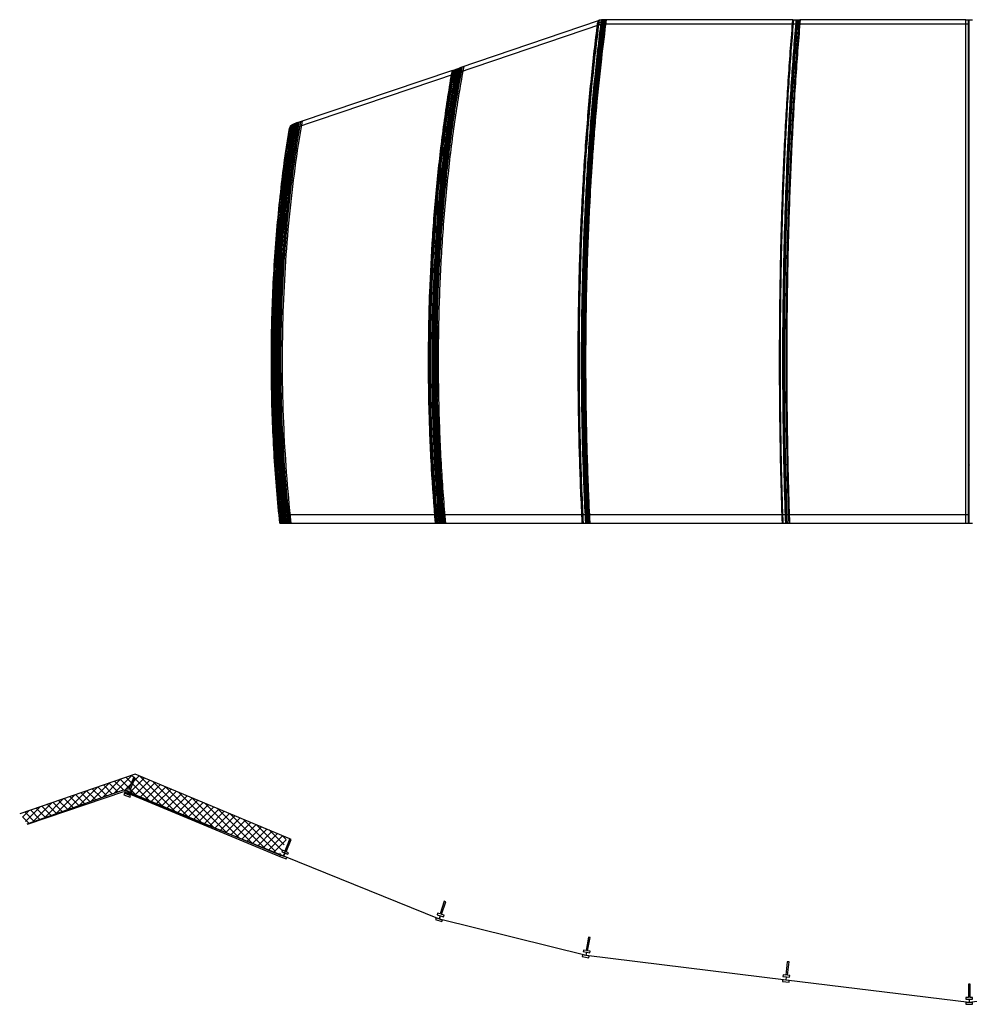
# Model space of a CAD drawing. Header units: metres. Extents: x 63115 to 703450, y -261936 to -53969.
# Tile 8 of 209: x 77892 to 83548, y -215634 to -209768. Entities that reach past the tile are written whole.
import ezdxf

# ---------------------------------------------------------------- set-up
doc = ezdxf.new("R2010")
doc.units = ezdxf.units.M
for name, color, linetype in [('_02-section-thick', 3, 'Continuous'), ('_02Binnenwanden', 2, 'Continuous'), ('_03-PROJECTION', 1, 'Continuous'), ('Make2D hidden lines', 253, 'Continuous'), ('Make2D visible lines', 1, 'Continuous')]:
    doc.layers.add(name, color=color, linetype=linetype)
pattern_1 = [(45, (-511.05, 401.453), (-22.45064, 22.45064), []), (135, (-511.05, 401.453), (-22.45064, -22.45064), [])]

# ---------------------------------------------------------------- blocks, each defined once
blk = doc.blocks.new('arrow')
at = {"layer": '_03-PROJECTION'}
h = blk.add_hatch(color=256, dxfattribs=at)
h.dxf.hatch_style = 1
h.paths.add_polyline_path([(-580.4, 39), (-580.4, -39), (-732, 0)])
for points in [[(0, 0), (-732, 0), (-580.4, 39), (-580.4, 0)], [(0, 0), (-732, 0), (-580.4, -39), (-580.4, 0)]]:
    blk.add_lwpolyline(points, dxfattribs=at)
blk.add_lwpolyline([(-580.4, 39), (-580.4, -39), (-732, 0)], close=True, dxfattribs=at)
blk = doc.blocks.new('pui_nieuw')
at = {"layer": '_03-PROJECTION'}
h = blk.add_hatch(dxfattribs=at)
h.set_pattern_fill('ANSI37', color=256, scale=10)
h.set_pattern_definition(pattern_1)
h.paths.add_polyline_path([(-5652.5, -1598.6), (-5609.8, -1659.8), (-5037.4, -1456.6), (-4134.7, -1833), (-4131, -1824.3), (-4102.6, -1836.4), (-4062.2, -1741.1), (-4967.2, -1363.1)])
h = blk.add_hatch(dxfattribs=at)
h.set_pattern_fill('ANSI37', color=256, scale=10)
h.set_pattern_definition(pattern_1)
h.paths.add_polyline_path([(5652.5, -1598.6), (5609.8, -1659.8), (5037.4, -1456.6), (4134.7, -1833), (4131, -1824.3), (4102.6, -1836.4), (4062.2, -1741.1), (4967.2, -1363.1)])
at = {"layer": '_02-section-thick'}
for points in [[(-5609.8, -1659.8), (-5037.4, -1456.6), (-4102.5, -1846.7)], [(-5608, -1662.4), (-5035, -1466.4), (-4105.6, -1854.1)], [(5609.8, -1659.8), (5037.4, -1456.6), (4102.5, -1846.7)], [(5608, -1662.4), (5035, -1466.4), (4105.6, -1854.1)]]:
    blk.add_lwpolyline(points, dxfattribs=at)
at = {"layer": '_02Binnenwanden'}
for points in [[(-5609.8, -1659.8), (-5037.4, -1456.6), (-4102.6, -1846.6), (-4101.8, -1844.6), (-4084.1, -1851.7), (-4046.7, -1748.4), (-4967.2, -1363.1), (-5655, -1599.5)], [(5609.8, -1659.8), (5037.4, -1456.6), (4102.6, -1846.6), (4101.8, -1844.6), (4084.1, -1851.7), (4046.7, -1748.4), (4967.2, -1363.1), (5655, -1599.5)]]:
    blk.add_lwpolyline(points, dxfattribs=at)
at = {"layer": 'Make2D visible lines'}
for points in [[(-4976.2, -1381.1), (-5006.1, -1455.1)], [(-4996.9, -1458.9), (-4966.9, -1384.8)], [(-4966.9, -1384.8), (-4976.2, -1381.1)], [(4976.8, -1381.1), (4967.6, -1384.8)], [(4967.6, -1384.8), (4997.5, -1458.9)], [(5006.8, -1455.1), (4976.8, -1381.1)], [(-5020, -1449.5), (-5023.8, -1458.7)], [(-5023.8, -1458.7), (-5006.2, -1465.9)], [(-5006.1, -1455.1), (-5020, -1449.5)], [(-5006.2, -1465.9), (-5013.6, -1484.4)], [(-4983, -1464.5), (-4996.9, -1458.9)], [(-4986.7, -1473.7), (-4983, -1464.5)], [(4997.5, -1458.9), (4983.6, -1464.5)], [(4983.6, -1464.5), (4987.3, -1473.7)], [(5020.7, -1449.5), (5006.8, -1455.1)], [(5006.8, -1465.9), (5024.4, -1458.7)], [(5014.3, -1484.4), (5006.8, -1465.9)], [(5024.4, -1458.7), (5020.7, -1449.5)], [(-5031.3, -1477.3), (-5035, -1486.5)], [(-5035, -1486.5), (-4997.9, -1501.5)], [(-5013.6, -1484.4), (-5031.3, -1477.3)], [(-5011.8, -1485.1), (-5004.3, -1466.6)], [(-4994.2, -1492.2), (-5011.8, -1485.1)], [(-4082.7, -1852.3), (-5009.9, -1477.7)], [(-5004.3, -1466.6), (-4986.7, -1473.7)], [(-4997.9, -1501.5), (-4994.2, -1492.2)], [(4082.7, -1852.3), (5009.9, -1477.7)], [(5010.5, -1477.7), (4083.3, -1852.3)], [(4987.3, -1473.7), (5004.9, -1466.6)], [(5012.4, -1485.1), (4994.8, -1492.2)], [(4994.8, -1492.2), (4998.5, -1501.5)], [(4998.5, -1501.5), (5035.6, -1486.5)], [(5004.9, -1466.6), (5012.4, -1485.1)], [(5031.9, -1477.3), (5014.3, -1484.4)], [(5035.6, -1486.5), (5031.9, -1477.3)], [(-4046.7, -1748.4), (-4076.7, -1822.6)], [(-4067.4, -1826.3), (-4037.5, -1752.2)], [(-4037.5, -1752.2), (-4046.7, -1748.4)], [(4046.7, -1748.4), (4037.5, -1752.2)], [(4037.5, -1752.2), (4067.4, -1826.3)], [(4076.7, -1822.6), (4046.7, -1748.4)], [(-4090.6, -1817), (-4094.4, -1826.3)], [(-4076.7, -1822.6), (-4090.6, -1817)], [(4090.6, -1817), (4076.7, -1822.6)], [(4094.4, -1826.3), (4090.6, -1817)], [(-4101.8, -1844.8), (-4105.6, -1854.1)], [(-4105.6, -1854.1), (-4068.5, -1869.1)], [(-4084.2, -1851.9), (-4101.8, -1844.8)], [(-4094.4, -1826.3), (-4076.7, -1833.4)], [(-4076.7, -1833.4), (-4084.2, -1851.9)], [(-3155.5, -2226.9), (-4082.7, -1852.3)], [(-4082.4, -1852.7), (-4074.9, -1834.1)], [(-4064.8, -1859.8), (-4082.4, -1852.7)], [(-4074.9, -1834.1), (-4057.3, -1841.2)], [(-4068.5, -1869.1), (-4064.8, -1859.8)], [(-4053.5, -1832), (-4067.4, -1826.3)], [(-4057.3, -1841.2), (-4053.5, -1832)], [(4064.8, -1859.8), (3156.1, -2226.9)], [(4067.4, -1826.3), (4053.5, -1832)], [(4053.5, -1832), (4057.3, -1841.2)], [(4057.3, -1841.2), (4074.9, -1834.1)], [(4082.4, -1852.7), (4064.8, -1859.8)], [(4064.8, -1859.8), (4068.5, -1869.1)], [(4068.5, -1869.1), (4105.6, -1854.1)], [(4074.9, -1834.1), (4082.4, -1852.7)], [(4076.7, -1833.4), (4094.4, -1826.3)], [(4084.2, -1851.9), (4076.7, -1833.4)], [(4083.3, -1852.3), (4082.4, -1852.7)], [(4105.6, -1854.1), (4101.8, -1844.8)], [(-3126.9, -2120.7), (-3151.6, -2196.8)], [(-3142.1, -2199.9), (-3117.4, -2123.8)], [(-3117.4, -2123.8), (-3126.9, -2120.7)], [(3126.9, -2120.7), (3117.4, -2123.8)], [(3117.4, -2123.8), (3142.1, -2199.9)], [(3151.6, -2196.8), (3126.9, -2120.7)], [(-3175.1, -2220.7), (-3178.2, -2230.2)], [(-3157.1, -2226.6), (-3175.1, -2220.7)], [(-3165.9, -2192.2), (-3169, -2201.7)], [(-3169, -2201.7), (-3150.9, -2207.6)], [(-3151.6, -2196.8), (-3165.9, -2192.2)], [(-3150.9, -2207.6), (-3157.1, -2226.6)], [(-2282.2, -2444.6), (-3155.5, -2226.9)], [(-3155.2, -2227.2), (-3149, -2208.2)], [(-3137.1, -2233.1), (-3155.2, -2227.2)], [(-3149, -2208.2), (-3130.9, -2214.1)], [(-3127.8, -2204.5), (-3142.1, -2199.9)], [(-3130.9, -2214.1), (-3127.8, -2204.5)], [(3156.1, -2226.9), (2282.9, -2444.6)], [(3142.1, -2199.9), (3127.8, -2204.5)], [(3127.8, -2204.5), (3130.9, -2214.1)], [(3130.9, -2214.1), (3149, -2208.2)], [(3155.2, -2227.2), (3137.1, -2233.1)], [(3149, -2208.2), (3155.2, -2227.2)], [(3150.9, -2207.6), (3169, -2201.7)], [(3157.1, -2226.6), (3150.9, -2207.6)], [(3165.9, -2192.2), (3151.6, -2196.8)], [(3175.1, -2220.7), (3157.1, -2226.6)], [(3169, -2201.7), (3165.9, -2192.2)], [(3178.2, -2230.2), (3175.1, -2220.7)], [(-3178.2, -2230.2), (-3140.2, -2242.6)], [(-3140.2, -2242.6), (-3137.1, -2233.1)], [(3137.1, -2233.1), (3140.2, -2242.6)], [(3140.2, -2242.6), (3178.2, -2230.2)], [(-2267.7, -2335.6), (-2282.3, -2414.2)], [(-2272.5, -2416), (-2257.9, -2337.4)], [(-2257.9, -2337.4), (-2267.7, -2335.6)], [(2267.7, -2335.6), (2257.9, -2337.4)], [(2257.9, -2337.4), (2272.5, -2416)], [(2282.3, -2414.2), (2267.7, -2335.6)], [(-2302.5, -2441), (-2304.3, -2450.8)], [(-2304.3, -2450.8), (-2265, -2458.1)], [(-2283.8, -2444.4), (-2302.5, -2441)], [(-2297.1, -2411.5), (-2298.9, -2421.3)], [(-2298.9, -2421.3), (-2280.2, -2424.8)], [(-2282.3, -2414.2), (-2297.1, -2411.5)], [(-2280.2, -2424.8), (-2283.8, -2444.4)], [(-1091.2, -2590.9), (-2282.2, -2444.6)], [(-2281.9, -2444.8), (-2278.2, -2425.1)], [(-2263.2, -2448.3), (-2281.9, -2444.8)], [(-2278.2, -2425.1), (-2259.5, -2428.6)], [(-2257.7, -2418.8), (-2272.5, -2416)], [(-2265, -2458.1), (-2263.2, -2448.3)], [(-2259.5, -2428.6), (-2257.7, -2418.8)], [(2282.9, -2444.6), (1091.8, -2590.9)], [(2272.5, -2416), (2257.7, -2418.8)], [(2257.7, -2418.8), (2259.5, -2428.6)], [(2259.5, -2428.6), (2278.2, -2425.1)], [(2281.9, -2444.8), (2263.2, -2448.3)], [(2263.2, -2448.3), (2265, -2458.1)], [(2265, -2458.1), (2304.3, -2450.8)], [(2278.2, -2425.1), (2281.9, -2444.8)], [(2280.2, -2424.8), (2298.9, -2421.3)], [(2283.8, -2444.4), (2280.2, -2424.8)], [(2297.1, -2411.5), (2282.3, -2414.2)], [(2302.5, -2441), (2283.8, -2444.4)], [(2298.9, -2421.3), (2297.1, -2411.5)], [(2304.3, -2450.8), (2302.5, -2441)], [(-1083.4, -2481.1), (-1093.1, -2560.5)], [(-1073.4, -2482.3), (-1083.4, -2481.1)], [(-1083.2, -2561.7), (-1073.4, -2482.3)], [(1083.4, -2481.1), (1073.4, -2482.3)], [(1073.4, -2482.3), (1083.2, -2561.7)], [(1093.1, -2560.5), (1083.4, -2481.1)], [(-1108, -2558.7), (-1109.2, -2568.6)], [(-1109.2, -2568.6), (-1090.4, -2570.9)], [(-1093.1, -2560.5), (-1108, -2558.7)], [(-1090.4, -2570.9), (-1092.8, -2590.7)], [(-1090.8, -2591), (-1088.4, -2571.1)], [(-1088.4, -2571.1), (-1069.5, -2573.5)], [(-1068.3, -2563.5), (-1083.2, -2561.7)], [(-1069.5, -2573.5), (-1068.3, -2563.5)], [(1083.2, -2561.7), (1068.3, -2563.5)], [(1068.3, -2563.5), (1069.5, -2573.5)], [(1069.5, -2573.5), (1088.4, -2571.1)], [(1088.4, -2571.1), (1090.8, -2591)], [(1090.4, -2570.9), (1109.2, -2568.6)], [(1092.8, -2590.7), (1090.4, -2570.9)], [(1108, -2558.7), (1093.1, -2560.5)], [(1109.2, -2568.6), (1108, -2558.7)], [(-1111.7, -2588.4), (-1112.9, -2598.4)], [(-1112.9, -2598.4), (-1073.2, -2603.2)], [(-1092.8, -2590.7), (-1111.7, -2588.4)], [(0, -2724.9), (-1091.2, -2590.9)], [(-1071.9, -2593.3), (-1090.8, -2591)], [(-1073.2, -2603.2), (-1071.9, -2593.3)], [(-5, -2614.9), (-5, -2694.9)], [(5, -2614.9), (-5, -2614.9)], [(1091.8, -2590.9), (0, -2724.9)], [(5, -2694.9), (5, -2614.9)], [(1071.9, -2593.3), (1073.2, -2603.2)], [(1073.2, -2603.2), (1112.9, -2598.4)], [(1112.9, -2598.4), (1111.7, -2588.4)], [(-20, -2694.9), (-20, -2704.9)], [(-5, -2694.9), (-20, -2694.9)], [(20, -2694.9), (5, -2694.9)], [(20, -2704.9), (20, -2694.9)], [(-20, -2704.9), (-1, -2704.9)], [(-20, -2724.9), (-20, -2734.9)], [(-1, -2724.9), (-20, -2724.9)], [(-20, -2734.9), (20, -2734.9)], [(-1, -2704.9), (-1, -2724.9)], [(1, -2704.9), (20, -2704.9)], [(1, -2724.9), (1, -2704.9)], [(20, -2724.9), (1, -2724.9)], [(20, -2734.9), (20, -2724.9)]]:
    blk.add_lwpolyline(points, dxfattribs=at)
at = {"layer": '_02-section-thick', "xscale": -0.8, "yscale": 0.8, "rotation": 4.397972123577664}
blk.add_blockref('arrow', (139.5, -2570.7), dxfattribs=at)

msp = doc.modelspace()

# ---------------------------------------------------------------- linework, layer by layer
at = {"layer": 'Make2D hidden lines'}
for p, q in [((80493.8, -210086.8), (81359.7, -209793.4)), ((81357.2, -209769.2), (81338.3, -209775.6)), ((81357.8, -209783.2), (81355.1, -209803.6)), ((81360, -209768.6), (81359.1, -209768.6)), ((81359.7, -209768.4), (81359.7, -209793.4)), ((81359.7, -209793.4), (83547.8, -209793.5)), ((81378.7, -209768.6), (81383, -209768.6)), ((81383, -209768.6), (81385.2, -209768.6)), ((81385.2, -209768.6), (81387.8, -209768.6)), ((82519.1, -209771.6), (82519.4, -209768.5)), ((83542.5, -212768.3), (83542.5, -209768.5)), ((83546.5, -212768.3), (83546.5, -209768.5)), ((79525.8, -210414.8), (80493.8, -210086.8)), ((80490.2, -210082.3), (80485.4, -210109.9)), ((80493.8, -210061.8), (80490.2, -210082.3)), ((80493.8, -210061.8), (80493.8, -210086.8)), ((79525.8, -210389.8), (79525.8, -210414.8)), ((79532.5, -210387.5), (79527.5, -210389.2)), ((79541.4, -210384.5), (79532.5, -210387.5)), ((79544.8, -210383.3), (79541.4, -210384.5)), ((81289.2, -210463.8), (81287.5, -210486.3)), ((83547.8, -212421.2), (83547.8, -212421.5)), ((79464.9, -212718.3), (79464.9, -212768.3)), ((80392, -212718.3), (79464.9, -212718.3)), ((81265.3, -212718.3), (80392, -212718.3)), ((80392, -212768.3), (80392, -212718.3)), ((83547.8, -212718.3), (81265.3, -212718.3)), ((81265.3, -212768.3), (81265.3, -212718.3))]:
    msp.add_line(p, q, dxfattribs=at)
for centre, radius, start, end in [((93221.5, -211325), 11962.6, 172.52437, 174.67791), ((91981.1, -211215.1), 10701.3, 172.23145, 173.54102), ((99922.8, -211294.9), 17471.5, 174.98795, 176.28917), ((98609.7, -211230), 16136.4, 174.80331, 175.87153), ((103124, -211547.6), 20661.9, 175.91002, 177.51516), ((96199.5, -211606), 14953.8, 174.70669, 176.44912), ((87400.5, -211697.1), 7976.1, 170.54925, 174.4814), ((98276.3, -211734.6), 17034.6, 175.79759, 178.17255), ((91226.5, -211788.9), 10876.2, 176.87016, 177.15634), ((99660.3, -211788.4), 18419.6, 178.14246, 178.36642), ((91479.1, -211800.4), 11129, 177.16193, 179.16677), ((100098.3, -211800), 18857.8, 178.3692, 179.43536), ((91325.7, -211803.6), 10948.4, 178.88362, 181.1304), ((100397.6, -211803.6), 19157.1, 179.43351, 180.68829), ((91641.9, -211803.6), 11291.8, 179.16273, 181.14786), ((111117.9, -211803.7), 28678.1, 180.11628, 180.27261), ((110778.3, -211806), 28338.5, 180.27119, 181.03545), ((91525.2, -211805.8), 11175.2, 181.1486, 182.08418), ((100185.5, -211805.9), 18945, 180.68883, 181.21937), ((90822.6, -211820.3), 10445.1, 181.32832, 185.20736), ((91044, -211826.7), 10693.5, 182.06568, 185.05158), ((99318.1, -211828.1), 18077.3, 181.20751, 182.98122), ((110039.5, -211818.5), 27599.6, 181.03739, 181.24633), ((109003.3, -211842.8), 26563, 181.24243, 181.99668), ((87853.6, -211859.9), 8431.8, 185.56808, 186.18518)]:
    msp.add_arc(centre, radius, start, end, dxfattribs=at)
for points, knots in [([(81245, -212768.3), (81238.4, -212641.3), (81227.8, -212384.7), (81220, -211999.9), (81219.9, -211614.1), (81227.6, -211230.5), (81243, -210851.9), (81266, -210483.5), (81296.5, -210130.4), (81322.3, -209900.9), (81336.7, -209789.2)], [0, 0, 0, 0, 381.582417, 770.332306, 1154.583815, 1539.081079, 1921.080245, 2291.511792, 2646.180908, 2984.238816, 2984.238816, 2984.238816, 2984.238816]), ([(81248.7, -212768.3), (81241.7, -212636.5), (81231, -212375.8), (81223.3, -211985.1), (81223.6, -211595.8), (81231.7, -211209.1), (81247.9, -210827.4), (81271.7, -210457.2), (81302.9, -210106.1), (81329, -209880.2), (81343.1, -209773.3)], [0, 0, 0, 0, 396.037828, 782.805318, 1172.19998, 1563.89625, 1943.074816, 2318.302338, 2676.727098, 3000.361992, 3000.361992, 3000.361992, 3000.361992]), ([(81250.5, -212768.3), (81243.5, -212636.9), (81232.8, -212376.9), (81225.1, -211987.3), (81225.3, -211599.1), (81233.4, -211213.4), (81249.4, -210832.7), (81273.2, -210463.4), (81304.6, -210109), (81331.2, -209879.5), (81345.8, -209768.6)], [0, 0, 0, 0, 394.873714, 780.539223, 1168.858091, 1559.506843, 1937.705494, 2311.998866, 2669.568411, 3005.107151, 3005.107151, 3005.107151, 3005.107151]), ([(81263.7, -212768.3), (81257, -212641.3), (81246.5, -212384.7), (81238.6, -211995.9), (81238.6, -211604.4), (81246.7, -211215.4), (81262.5, -210835.6), (81285.9, -210467.8), (81316.4, -210118.4), (81342.1, -209892.3), (81356.1, -209783.6)], [0, 0, 0, 0, 381.582447, 770.332367, 1166.735106, 1555.884983, 1937.458231, 2307.294069, 2661.174407, 2989.808218, 2989.808218, 2989.808218, 2989.808218]), ([(81265.7, -212768.3), (81259, -212641.3), (81248.4, -212384.7), (81240.5, -211995.9), (81240.6, -211604.4), (81248.6, -211215.4), (81264.5, -210835.6), (81287.8, -210467.8), (81318.4, -210118.2), (81344.1, -209891.9), (81358.1, -209783.1)], [0, 0, 0, 0, 381.58245, 770.332374, 1166.735115, 1555.884994, 1937.458247, 2307.294086, 2661.174429, 2990.389412, 2990.389412, 2990.389412, 2990.389412]), ([(81267.3, -212768.3), (81260.4, -212636.5), (81249.7, -212375.8), (81242, -211985.1), (81242.2, -211595.8), (81250.4, -211209.1), (81266.5, -210827.4), (81290.4, -210457.2), (81321.8, -210104.5), (81348.1, -209877.1), (81362.4, -209768.6)], [0, 0, 0, 0, 396.037859, 782.805381, 1172.200071, 1563.896356, 1943.074967, 2318.302501, 2676.727311, 3005.069535, 3005.069535, 3005.069535, 3005.069535]), ([(81269.3, -212768.3), (81262.4, -212636.5), (81251.7, -212375.8), (81244, -211985.1), (81244.2, -211595.8), (81252.4, -211209.1), (81268.5, -210827.4), (81292.4, -210457.2), (81323.7, -210104.5), (81350.1, -209877.1), (81364.3, -209768.6)], [0, 0, 0, 0, 396.037863, 782.805388, 1172.200081, 1563.896367, 1943.074983, 2318.302518, 2676.727333, 3005.069535, 3005.069535, 3005.069535, 3005.069535]), ([(81275.1, -212768.3), (81268.1, -212636.9), (81257.4, -212376.9), (81249.7, -211987.3), (81249.9, -211599.1), (81258, -211213.4), (81274, -210832.7), (81297.7, -210463.4), (81329.2, -210109), (81355.8, -209879.5), (81370.4, -209768.6)], [0, 0, 0, 0, 394.873755, 780.539306, 1168.858211, 1559.506982, 1937.705693, 2311.999081, 2669.568691, 3005.107149, 3005.107149, 3005.107149, 3005.107149]), ([(81288, -212768.3), (81281, -212636.5), (81270.3, -212375.8), (81262.6, -211985.1), (81262.9, -211595.8), (81271.1, -211209.1), (81287.2, -210827.4), (81311.1, -210457.2), (81342.4, -210104.5), (81368.7, -209877.1), (81383, -209768.6)], [0, 0, 0, 0, 396.037894, 782.805451, 1172.200172, 1563.896472, 1943.075135, 2318.302682, 2676.727546, 3005.069534, 3005.069534, 3005.069534, 3005.069534]), ([(81289.8, -212768.3), (81282.9, -212636.9), (81272.2, -212376.9), (81264.4, -211987.3), (81264.6, -211599.1), (81272.7, -211213.4), (81288.7, -210832.7), (81312.5, -210463.4), (81343.9, -210109), (81370.5, -209879.5), (81385.2, -209768.6)], [0, 0, 0, 0, 394.87378, 780.539356, 1168.858283, 1559.507065, 1937.705813, 2311.999209, 2669.568859, 3005.107149, 3005.107149, 3005.107149, 3005.107149]), ([(81355.1, -209803.6), (81351.8, -209829.7), (81345.4, -209882.1), (81333.1, -209987.8), (81312.5, -210181.7), (81297.9, -210349.3), (81289.2, -210463.8)], [0, 0, 0, 0, 78.646248, 158.629595, 319.176165, 663.498018, 663.498018, 663.498018, 663.498018]), ([(81297, -210712.7), (81299.5, -210672.4), (81305.5, -210580.7), (81316.1, -210439.4), (81333.1, -210240), (81356.3, -210013.2), (81377.5, -209844.3), (81387.8, -209768.6)], [2154.042702, 2154.042702, 2154.042702, 2154.042702, 2285.576729, 2455.825708, 2626.12001, 2966.750513, 3259.504162, 3259.504162, 3259.504162, 3259.504162]), ([(82435.9, -212768.3), (82431.3, -212637.4), (82424.2, -212376.9), (82419, -211984.3), (82419.2, -211597.5), (82424.6, -211210.6), (82435.2, -210830.9), (82451.1, -210458.6), (82471.9, -210106), (82489.3, -209878.4), (82498.9, -209768.5)], [0, 0, 0, 0, 393.129946, 781.703296, 1177.825088, 1553.355699, 1942.643037, 2317.448985, 2671.112508, 3002.194484, 3002.194484, 3002.194484, 3002.194484]), ([(82438.3, -212768.3), (82433.7, -212638.1), (82426.6, -212379.1), (82421.4, -211988.8), (82421.5, -211597.3), (82427.1, -211205.7), (82438, -210821.5), (82454, -210452), (82474.8, -210102.6), (82492.2, -209877.2), (82501.8, -209768.5)], [0, 0, 0, 0, 390.832637, 777.206179, 1171.154766, 1565.302419, 1952.060859, 2324.092928, 2674.819607, 3002.227279, 3002.227279, 3002.227279, 3002.227279]), ([(82439.5, -212768.3), (82435, -212638.5), (82427.8, -212380.3), (82422.6, -211991), (82422.7, -211600.6), (82428.2, -211210.1), (82439, -210826.9), (82455, -210458.3), (82475.8, -210107), (82493.4, -209879.6), (82503.2, -209768.5)], [0, 0, 0, 0, 389.683989, 774.957632, 1167.819623, 1560.915392, 1946.677379, 2317.786928, 2667.680302, 3002.243955, 3002.243955, 3002.243955, 3002.243955]), ([(82454.7, -212768.3), (82450.2, -212637.4), (82443.1, -212376.9), (82437.9, -211984.3), (82438.1, -211597.5), (82443.5, -211210.6), (82454.1, -210830.9), (82470, -210458.6), (82490.7, -210106), (82508.2, -209878.4), (82517.7, -209768.5)], [0, 0, 0, 0, 393.129946, 781.703296, 1177.825088, 1553.355699, 1942.643037, 2317.448985, 2671.112508, 3002.193075, 3002.193075, 3002.193075, 3002.193075]), ([(82519.1, -209771.6), (82513.3, -209837.6), (82498.7, -210019.6), (82478.1, -210335.3), (82459.6, -210723.9), (82446.7, -211130.8), (82440.5, -211512.9), (82439.7, -211757.6), (82439.9, -211861.9)], [-3145.349156, -3145.349156, -3145.349156, -3145.349156, -2902.324447, -2490.718285, -2073.212709, -1652.693629, -1232.174549, -919.045367, -919.045367, -919.045367, -919.045367]), ([(82456.7, -212768.3), (82452.1, -212637.4), (82445, -212376.9), (82439.9, -211984.3), (82440.1, -211597.5), (82445.5, -211210.6), (82456.1, -210830.9), (82472, -210458.6), (82492.7, -210106), (82510.1, -209878.4), (82519.7, -209768.5)], [0, 0, 0, 0, 393.129946, 781.703296, 1177.825088, 1553.355699, 1942.643037, 2317.448985, 2671.112508, 3002.192927, 3002.192927, 3002.192927, 3002.192927]), ([(82457.2, -212768.3), (82452.6, -212638.1), (82445.5, -212379.1), (82440.3, -211988.8), (82440.4, -211597.3), (82445.9, -211205.7), (82456.8, -210821.5), (82472.9, -210452), (82493.7, -210102.6), (82511.1, -209877.2), (82520.6, -209768.5)], [0, 0, 0, 0, 390.832637, 777.206179, 1171.154766, 1565.302419, 1952.060859, 2324.092928, 2674.819607, 3002.22587, 3002.22587, 3002.22587, 3002.22587]), ([(82459.2, -212768.3), (82454.6, -212638.1), (82447.5, -212379.1), (82442.3, -211988.8), (82442.4, -211597.3), (82447.9, -211205.7), (82458.8, -210821.5), (82474.9, -210452), (82495.6, -210102.6), (82513.1, -209877.2), (82522.6, -209768.5)], [0, 0, 0, 0, 390.832637, 777.206179, 1171.154766, 1565.302419, 1952.060859, 2324.092928, 2674.819607, 3002.225722, 3002.225722, 3002.225722, 3002.225722]), ([(82464.3, -212768.3), (82459.8, -212638.5), (82452.6, -212380.3), (82447.4, -211991), (82447.5, -211600.6), (82453, -211210.1), (82463.8, -210826.9), (82479.8, -210458.3), (82500.6, -210107), (82518.2, -209879.6), (82528, -209768.5)], [0, 0, 0, 0, 389.683989, 774.957632, 1167.819623, 1560.915392, 1946.677379, 2317.786928, 2667.680302, 3002.242101, 3002.242101, 3002.242101, 3002.242101]), ([(82478, -212768.3), (82473.4, -212638.1), (82466.3, -212379.1), (82461.1, -211988.8), (82461.2, -211597.3), (82466.8, -211205.7), (82477.7, -210821.5), (82493.7, -210452), (82514.5, -210102.6), (82531.9, -209877.2), (82541.5, -209768.5)], [0, 0, 0, 0, 390.832637, 777.206179, 1171.154766, 1565.302419, 1952.060859, 2324.092928, 2674.819607, 3002.224313, 3002.224313, 3002.224313, 3002.224313]), ([(82479.2, -212768.3), (82474.7, -212638.5), (82467.5, -212380.3), (82462.3, -211991), (82462.4, -211600.6), (82467.9, -211210.1), (82478.7, -210826.9), (82494.7, -210458.3), (82515.5, -210107), (82533.1, -209879.6), (82542.9, -209768.5)], [0, 0, 0, 0, 389.683989, 774.957632, 1167.819623, 1560.915392, 1946.677379, 2317.786928, 2667.680302, 3002.240989, 3002.240989, 3002.240989, 3002.240989]), ([(82471.8, -210649.1), (82475.4, -210567.8), (82485.4, -210364.2), (82504.4, -210067.1), (82521.3, -209860.7), (82529.7, -209768.5)], [2223.254623, 2223.254623, 2223.254623, 2223.254623, 2490.717582, 2902.32749, 3258.933856, 3258.933856, 3258.933856, 3258.933856]), ([(80380.1, -211554), (80381.6, -211487.6), (80385.9, -211353.4), (80399.3, -211091.5), (80424.5, -210772.9), (80461.5, -210461), (80497.8, -210221.6), (80518.2, -210105), (80528.5, -210050)], [0, 0, 0, 0, 199.154459, 402.975087, 786.639267, 1157.787957, 1345.010212, 1512.862506, 1512.862506, 1512.862506, 1512.862506]), ([(80430.2, -212768.3), (80420, -212657.2), (80402.8, -212427.1), (80388.4, -212080.3), (80385.2, -211725.9), (80393.2, -211377.9), (80412.5, -211030.7), (80442.8, -210691), (80484.3, -210361.7), (80519.5, -210148.6), (80538.6, -210046.6)], [0, 0, 0, 0, 334.603829, 692.155758, 1041.163606, 1397.746788, 1736.460982, 2084.1938, 2420.711173, 2732.020547, 2732.020547, 2732.020547, 2732.020547]), ([(81279.8, -212768.3), (81273.4, -212650.8), (81263.1, -212413.3), (81254.8, -212056.3), (81253.4, -211698.5), (81258.8, -211347.2), (81270.7, -210999.5), (81289.2, -210661.2), (81314.3, -210331.2), (81335.7, -210117.3), (81347.6, -210012.4)], [0, 0, 0, 0, 353.069912, 712.977912, 1071.374044, 1426.372844, 1766.987515, 2114.96385, 2442.975712, 2759.745235, 2759.745235, 2759.745235, 2759.745235]), ([(80372.4, -212768.3), (80362.2, -212653.5), (80345.6, -212421.7), (80331.8, -212074.4), (80328.9, -211726.5), (80336.4, -211385), (80354.4, -211044.8), (80382.7, -210710), (80421.7, -210383.3), (80454.9, -210171.1), (80472.9, -210068.9)], [0, 0, 0, 0, 345.698925, 697.108101, 1042.648415, 1389.420009, 1721.767855, 2064.467271, 2397.120611, 2708.693275, 2708.693275, 2708.693275, 2708.693275]), ([(80378.6, -212768.3), (80368.4, -212654.2), (80351.7, -212423.7), (80337.9, -212078.4), (80334.8, -211732.4), (80342.3, -211387), (80360.5, -211043), (80389.6, -210704.6), (80428.7, -210379.6), (80462, -210168.4), (80480.2, -210066.4)], [0, 0, 0, 0, 343.681422, 693.091705, 1036.716299, 1381.614206, 1729.451853, 2069.973387, 2400.409312, 2711.320855, 2711.320855, 2711.320855, 2711.320855]), ([(80381.7, -212768.3), (80371.5, -212654.5), (80354.8, -212424.8), (80340.8, -212077.5), (80337.7, -211726.6), (80345.6, -211376.4), (80364.4, -211030.7), (80393.8, -210693.7), (80433, -210372.4), (80466.1, -210164.4), (80483.9, -210065.1)], [0, 0, 0, 0, 342.672705, 691.083575, 1042.544932, 1395.180684, 1741.805353, 2081.021838, 2410.062325, 2712.63833, 2712.63833, 2712.63833, 2712.63833]), ([(80390.5, -212768.3), (80380.3, -212653.5), (80363.6, -212421.7), (80349.9, -212074.4), (80347, -211726.5), (80354.5, -211385), (80372.5, -211044.8), (80400.8, -210710), (80440, -210381.1), (80473.6, -210166.8), (80492.2, -210062.3)], [0, 0, 0, 0, 345.698925, 697.108102, 1042.648419, 1389.420004, 1721.767837, 2064.467256, 2397.120617, 2715.30868, 2715.30868, 2715.30868, 2715.30868]), ([(80392.4, -212768.3), (80382.2, -212653.5), (80365.5, -212421.7), (80351.8, -212074.4), (80348.9, -211726.5), (80356.4, -211385), (80374.4, -211044.8), (80402.7, -210710), (80442, -210380.9), (80475.6, -210166.3), (80494.2, -210061.7)], [0, 0, 0, 0, 345.698925, 697.108102, 1042.64842, 1389.420004, 1721.767836, 2064.467254, 2397.120618, 2716.005218, 2716.005218, 2716.005218, 2716.005218]), ([(80395.9, -212768.3), (80385.7, -212654.5), (80369.1, -212424.8), (80355.1, -212077.5), (80352, -211726.6), (80359.9, -211376.4), (80378.7, -211030.7), (80408.1, -210693.7), (80447.5, -210370.7), (80480.9, -210161), (80499.1, -210060)], [0, 0, 0, 0, 342.672705, 691.083575, 1042.544935, 1395.18068, 1741.805339, 2081.021827, 2410.062333, 2717.86766, 2717.86766, 2717.86766, 2717.86766]), ([(80396.6, -212768.3), (80386.4, -212654.2), (80369.8, -212423.7), (80356, -212078.4), (80352.9, -211732.4), (80360.3, -211387), (80378.6, -211043), (80407.6, -210704.6), (80447, -210377.4), (80480.8, -210164), (80499.5, -210059.9)], [0, 0, 0, 0, 343.681422, 693.091706, 1036.716302, 1381.614201, 1729.451835, 2069.973372, 2400.40932, 2717.942061, 2717.942061, 2717.942061, 2717.942061]), ([(80398.5, -212768.3), (80388.3, -212654.2), (80371.7, -212423.7), (80357.9, -212078.4), (80354.8, -211732.4), (80362.2, -211387), (80380.5, -211043), (80409.5, -210704.6), (80449, -210377.2), (80482.7, -210163.6), (80501.5, -210059.2)], [0, 0, 0, 0, 343.681422, 693.091706, 1036.716303, 1381.6142, 1729.451834, 2069.973371, 2400.409321, 2718.639217, 2718.639217, 2718.639217, 2718.639217]), ([(80405.4, -212768.3), (80395.2, -212654.5), (80378.6, -212424.8), (80364.6, -212077.5), (80361.5, -211726.6), (80369.4, -211376.4), (80388.2, -211030.7), (80417.6, -210693.7), (80457.2, -210369.5), (80490.8, -210158.7), (80509.2, -210056.6)], [0, 0, 0, 0, 342.672705, 691.083575, 1042.544937, 1395.180677, 1741.80533, 2081.021819, 2410.062338, 2721.354984, 2721.354984, 2721.354984, 2721.354984]), ([(80416.6, -212768.3), (80406.4, -212654.2), (80389.8, -212423.7), (80375.8, -212075.5), (80372.8, -211723.6), (80380.8, -211372.5), (80399.7, -211025.9), (80429.3, -210688), (80468.9, -210364.1), (80502.5, -210153.9), (80520.7, -210052.7)], [0, 0, 0, 0, 343.681422, 693.091706, 1045.535151, 1399.130339, 1746.671591, 2086.758904, 2416.617735, 2725.263922, 2725.263922, 2725.263922, 2725.263922]), ([(80419.7, -212768.3), (80409.5, -212654.5), (80392.8, -212424.8), (80378.9, -212077.5), (80375.8, -211726.6), (80383.7, -211376.4), (80402.5, -211030.7), (80431.9, -210693.7), (80471.6, -210367.8), (80505.6, -210155.2), (80524.4, -210051.4)], [0, 0, 0, 0, 342.672705, 691.083576, 1042.54494, 1395.180672, 1741.805316, 2081.021807, 2410.062346, 2726.587633, 2726.587633, 2726.587633, 2726.587633]), ([(80485.4, -210109.9), (80478.1, -210152.5), (80464, -210239.3), (80438.4, -210413.7), (80410.5, -210638.8), (80384.4, -210913.8), (80371.7, -211101.2), (80366.5, -211195.1)], [0, 0, 0, 0, 129.802915, 263.737304, 528.7865, 810.151325, 1092.319161, 1092.319161, 1092.319161, 1092.319161]), ([(82454.4, -212768.3), (82450.5, -212658.2), (82444.3, -212440.7), (82438.8, -212113.5), (82437.1, -211786), (82439.2, -211456), (82445.2, -211127.7), (82454.9, -210805.7), (82468.3, -210494.6), (82479.8, -210291.5), (82486.1, -210192.6)], [0, 0, 0, 0, 330.626665, 652.815441, 981.604297, 1313.026233, 1642.930301, 1966.674814, 2279.507808, 2576.918415, 2576.918415, 2576.918415, 2576.918415]), ([(79453.2, -212768.3), (79439.3, -212639.9), (79416.9, -212376.1), (79400.5, -211969.3), (79402.3, -211554.3), (79422.8, -211140), (79460.2, -210751.5), (79495, -210507.3), (79513.4, -210396.2)], [0, 0, 0, 0, 403.060824, 814.664908, 1232.172756, 1652.690791, 2073.214427, 2439.824487, 2439.824487, 2439.824487, 2439.824487]), ([(79456.9, -212768.3), (79443, -212640.3), (79420.6, -212377.3), (79404.2, -211971.6), (79405.8, -211557.8), (79426.2, -211144.5), (79463.7, -210753.5), (79499, -210506.5), (79518, -210392.4)], [0, 0, 0, 0, 403.060824, 814.664908, 1232.172756, 1652.690791, 2073.214427, 2451.044052, 2451.044052, 2451.044052, 2451.044052]), ([(79470.8, -212768.3), (79456.9, -212639.9), (79434.5, -212376.1), (79418.1, -211969.3), (79419.9, -211554.3), (79440.4, -211140), (79478.1, -210748.4), (79513.5, -210501.4), (79532.5, -210387.5)], [0, 0, 0, 0, 403.060824, 814.664908, 1232.172756, 1652.690791, 2073.214427, 2449.356669, 2449.356669, 2449.356669, 2449.356669]), ([(79472.6, -212768.3), (79458.8, -212639.9), (79436.3, -212376.1), (79420, -211969.3), (79421.8, -211554.3), (79442.3, -211140), (79480, -210748.2), (79515.4, -210501), (79534.5, -210386.8)], [0, 0, 0, 0, 403.060824, 814.664908, 1232.172756, 1652.690791, 2073.214427, 2450.089781, 2450.089781, 2450.089781, 2450.089781]), ([(79480.1, -212768.3), (79466.2, -212640.3), (79443.8, -212377.3), (79427.3, -211971.6), (79429, -211557.8), (79449.3, -211144.5), (79487.1, -210750.5), (79523, -210500.8), (79542.6, -210384.1)], [0, 0, 0, 0, 403.060824, 814.664908, 1232.172756, 1652.690791, 2073.214427, 2460.23823, 2460.23823, 2460.23823, 2460.23823]), ([(79490.3, -212768.3), (79476.4, -212639.9), (79454, -212376.1), (79437.6, -211969.3), (79439.4, -211554.3), (79459.9, -211140), (79497.8, -210746), (79533.6, -210496.6), (79553.1, -210380.5)], [0, 0, 0, 0, 403.060824, 814.664908, 1232.172756, 1652.690791, 2073.214427, 2457.058949, 2457.058949, 2457.058949, 2457.058949]), ([(79494, -212768.3), (79480.1, -212640.3), (79457.7, -212377.3), (79441.3, -211971.6), (79442.9, -211557.8), (79463.2, -211144.5), (79501.2, -210748.7), (79537.4, -210497.4), (79557.3, -210379.1)], [0, 0, 0, 0, 403.060824, 814.664908, 1232.172756, 1652.690791, 2073.214427, 2465.761814, 2465.761814, 2465.761814, 2465.761814]), ([(79500.8, -212768.3), (79489.6, -212667.3), (79471.2, -212468.3), (79453.7, -212162), (79446.7, -211855.7), (79450.3, -211546.2), (79464, -211243.9), (79487.9, -210945.9), (79521.3, -210656.8), (79550.3, -210468), (79566.3, -210376.1)], [0, 0, 0, 0, 304.797292, 599.494682, 920.229346, 1223.988111, 1527.854907, 1827.822691, 2120.847294, 2400.763999, 2400.763999, 2400.763999, 2400.763999]), ([(79510.1, -212768.3), (79498.9, -212667.3), (79480.5, -212468.3), (79463, -212162), (79456, -211855.7), (79459.6, -211546.2), (79473.3, -211243.9), (79497.1, -210945.9), (79530.8, -210655.7), (79559.9, -210465.8), (79576.1, -210372.7)], [0, 0, 0, 0, 304.797292, 599.494682, 920.229346, 1223.988111, 1527.854907, 1827.822691, 2120.847294, 2404.152421, 2404.152421, 2404.152421, 2404.152421]), ([(79445.7, -212768.3), (79431.8, -212639.2), (79409.4, -212373.8), (79393.2, -211964.7), (79395.3, -211547.4), (79416.1, -211130.8), (79452.9, -210750.9), (79486.2, -210515.3), (79502.8, -210413.2)], [0, 0, 0, 0, 403.060824, 814.664908, 1232.172756, 1652.690791, 2073.214427, 2407.2425, 2407.2425, 2407.2425, 2407.2425]), ([(79463.3, -212768.3), (79449.4, -212639.2), (79427, -212373.8), (79410.8, -211964.7), (79412.9, -211547.4), (79433.7, -211130.8), (79470.9, -210747.6), (79504.8, -210508.9), (79522, -210403.6)], [0, 0, 0, 0, 403.060824, 814.664908, 1232.172756, 1652.690791, 2073.214427, 2417.62651, 2417.62651, 2417.62651, 2417.62651]), ([(79523.6, -210402.8), (79506.4, -210508.3), (79472.4, -210747.3), (79435.3, -211130.8), (79414.4, -211547.4), (79412.4, -211964.7), (79428.6, -212373.8), (79451, -212639.2), (79464.9, -212768.3)], [-2418.537437, -2418.537437, -2418.537437, -2418.537437, -2073.212709, -1652.693629, -1232.174549, -814.668973, -403.062811, 0, 0, 0, 0]), ([(79465.2, -212768.3), (79451.3, -212639.2), (79428.9, -212373.8), (79412.7, -211964.7), (79414.7, -211547.4), (79435.6, -211130.8), (79472.7, -210747.2), (79506.7, -210508.2), (79524, -210402.6)], [0, 0, 0, 0, 403.060824, 814.664908, 1232.172756, 1652.690791, 2073.214427, 2418.713694, 2418.713694, 2418.713694, 2418.713694]), ([(82464.2, -212768.3), (82459.7, -212643.4), (82452.3, -212386.6), (82446.8, -211990.2), (82447, -211585.5), (82453.1, -211181), (82462.4, -210875.7), (82469.3, -210706.7), (82471, -210667)], [0, 0, 0, 0, 403.060824, 814.664908, 1232.172756, 1652.690791, 2073.214427, 2203.684163, 2203.684163, 2203.684163, 2203.684163]), ([(82474.1, -212768.3), (82469.6, -212643.4), (82462.2, -212386.6), (82456.7, -211990.2), (82456.9, -211585.5), (82463, -211181), (82472.4, -210873.6), (82479.4, -210702.7), (82481.2, -210661)], [0, 0, 0, 0, 403.060824, 814.664908, 1232.172756, 1652.690791, 2073.214427, 2210.207656, 2210.207656, 2210.207656, 2210.207656]), ([(81265.2, -212768.3), (81260.6, -212681), (81252.9, -212510.7), (81242.3, -212165.4), (81238, -211732.9), (81245.5, -211301.1), (81258.7, -210959.8), (81267.5, -210793), (81272.6, -210708.7)], [0, 0, 0, 0, 262.157469, 511.689577, 1036.205157, 1559.506926, 1807.267965, 2060.726029, 2060.726029, 2060.726029, 2060.726029]), ([(81289.6, -212768.3), (81285, -212683.1), (81277.3, -212516.7), (81266.4, -212175.5), (81261.8, -211747.2), (81269.1, -211314.1), (81282.3, -210973.5), (81291.3, -210805.1), (81296.3, -210722.7)], [0, 0, 0, 0, 255.940467, 499.678701, 1024.180663, 1540.68712, 1799.046064, 2046.718049, 2046.718049, 2046.718049, 2046.718049]), ([(79455.3, -212610.9), (79448.4, -212534.1), (79432.3, -212323.2), (79418.1, -211971.6), (79419.7, -211557.8), (79435.7, -211233.5), (79450.5, -211049.2), (79454.8, -211001)], [164.227838, 164.227838, 164.227838, 164.227838, 403.060824, 814.664908, 1232.172756, 1652.690791, 1802.33698, 1802.33698, 1802.33698, 1802.33698])]:
    msp.add_open_spline(points, degree=3, knots=knots, dxfattribs=at)
at = {"layer": 'Make2D visible lines'}
for p, q in [((81338.3, -209775.6), (80513.4, -210055.1)), ((81338.6, -209774.5), (81334.5, -209789.8)), ((81336.7, -209789.2), (81338.6, -209774.5)), ((81358, -209769), (81338.6, -209774.5)), ((81343.1, -209773.3), (81343.7, -209768.6)), ((81343.7, -209768.6), (81358.1, -209768.6)), ((81356.1, -209783.6), (81358, -209769)), ((81359.7, -209768.4), (81357.2, -209769.2)), ((81359.7, -209768.4), (81357.8, -209783.2)), ((81358.1, -209768.6), (81358, -209769)), ((81358.1, -209783.1), (81360, -209768.6)), ((81359.1, -209768.6), (81358.1, -209768.6)), ((82497.4, -209768.5), (81359.7, -209768.4)), ((81377.9, -209768.6), (81360, -209768.6)), ((81375.3, -209778.3), (81377.9, -209768.6)), ((81377.9, -209768.6), (81378.7, -209768.6)), ((82497.4, -209768.5), (82537.1, -209768.5)), ((82537.1, -209768.5), (82538.6, -209768.5)), ((83527.5, -209768.5), (82538.6, -209768.5)), ((83527.5, -209768.5), (83567.5, -209768.5)), ((83527.5, -212768.3), (83527.5, -209768.5)), ((80469.3, -210070.1), (79556.9, -210379.2)), ((80469.3, -210070.1), (80509.8, -210056.4)), ((80509.8, -210056.4), (80513.4, -210055.1)), ((79504.9, -210400.4), (79498.5, -210415.3)), ((79502.8, -210413.2), (79504.9, -210400.4)), ((79524.1, -210390.9), (79504.9, -210400.4)), ((79513.4, -210396.2), (79513.8, -210393.8)), ((79513.8, -210393.8), (79524.3, -210390.3)), ((79522, -210403.6), (79524.1, -210390.9)), ((79525.8, -210389.8), (79523.6, -210402.8)), ((79524, -210402.6), (79526.1, -210389.9)), ((79524.3, -210390.3), (79524.1, -210390.9)), ((79525.8, -210389.8), (79524.3, -210390.3)), ((79527.5, -210389.2), (79525.8, -210389.8)), ((79545.3, -210380.5), (79526.1, -210389.9)), ((79526.1, -210389.9), (79526.2, -210389.6)), ((79538.9, -210395.3), (79545.3, -210380.5)), ((79556.9, -210379.2), (79544.8, -210383.3)), ((79441.9, -212768.3), (79479, -212768.3)), ((79479, -212768.3), (79482.8, -212768.3)), ((79482.8, -212768.3), (80369.3, -212768.3)), ((80369.3, -212768.3), (80407.3, -212768.3)), ((80407.3, -212768.3), (80410.4, -212768.3)), ((80410.4, -212768.3), (81243.2, -212768.3)), ((81243.2, -212768.3), (81282.5, -212768.3)), ((81282.5, -212768.3), (81284.3, -212768.3)), ((81284.3, -212768.3), (82434.7, -212768.3)), ((82434.7, -212768.3), (82474.4, -212768.3)), ((82474.4, -212768.3), (82475.6, -212768.3)), ((82475.6, -212768.3), (83527.5, -212768.3)), ((83527.5, -212768.3), (83567.5, -212768.3))]:
    msp.add_line(p, q, dxfattribs=at)
for centre, radius, start, end in [((82718.5, -214603.5), 5008.7, 105.55533, 106.04053), ((81729.2, -214870.1), 4982.1, 116.08105, 116.59868)]:
    msp.add_arc(centre, radius, start, end, dxfattribs=at)
for points, knots in [([(81243.2, -212768.3), (81236.5, -212640.9), (81226, -212383.6), (81218.2, -211997.7), (81218.2, -211610.8), (81225.9, -211226.3), (81241.4, -210846.6), (81264.6, -210477.3), (81294.9, -210126.2), (81320.5, -209899), (81334.5, -209789.8)], [0, 0, 0, 0, 382.698263, 772.550965, 1157.860001, 1543.382595, 1926.366881, 2297.71963, 2653.235385, 2983.559837, 2983.559837, 2983.559837, 2983.559837]), ([(81282.5, -212768.3), (81275.9, -212640.9), (81265.3, -212383.6), (81257.4, -211993.7), (81257.6, -211601.1), (81265.7, -211211.1), (81281.6, -210830.2), (81305.1, -210461.6), (81335.7, -210112.1), (81361.4, -209886.3), (81375.3, -209778.3)], [0, 0, 0, 0, 382.698327, 772.551095, 1170.044301, 1560.230662, 1942.7865, 2313.540516, 2668.264079, 2995.202174, 2995.202174, 2995.202174, 2995.202174]), ([(81284.3, -212768.3), (81277.7, -212641.3), (81267.1, -212384.7), (81259.2, -211995.9), (81259.3, -211604.4), (81267.3, -211215.4), (81283.2, -210832.9), (81307, -210460.2), (81338.3, -210105.7), (81364.5, -209877.3), (81378.7, -209768.6)], [0, 0, 0, 0, 381.58248, 770.332435, 1166.735206, 1555.885099, 1937.458396, 2315.173827, 2676.129339, 3004.995553, 3004.995553, 3004.995553, 3004.995553]), ([(82434.7, -212768.3), (82430.1, -212637), (82423, -212375.7), (82417.8, -211982), (82418.1, -211594.2), (82423.4, -211213), (82433.8, -210838.7), (82449.2, -210471.6), (82470, -210114), (82487.6, -209882.1), (82497.4, -209768.5)], [0, 0, 0, 0, 394.278606, 783.951866, 1181.160266, 1557.688652, 1927.705126, 2304.358321, 2660.124783, 3002.178359, 3002.178359, 3002.178359, 3002.178359]), ([(82474.4, -212768.3), (82469.8, -212637), (82462.7, -212375.7), (82457.5, -211982), (82457.8, -211594.2), (82463.1, -211213), (82473.5, -210838.7), (82488.9, -210471.6), (82509.7, -210114), (82527.3, -209882.1), (82537.1, -209768.5)], [0, 0, 0, 0, 394.278606, 783.951866, 1181.160266, 1557.688652, 1927.705126, 2304.358321, 2660.124783, 3002.175393, 3002.175393, 3002.175393, 3002.175393]), ([(82475.6, -212768.3), (82471, -212637.4), (82463.9, -212376.9), (82458.7, -211984.3), (82458.9, -211597.5), (82464.3, -211210.6), (82474.9, -210830.9), (82490.8, -210458.6), (82511.6, -210106), (82529, -209878.4), (82538.6, -209768.5)], [0, 0, 0, 0, 393.129946, 781.703296, 1177.825088, 1553.355699, 1942.643037, 2317.448985, 2671.112508, 3002.191518, 3002.191518, 3002.191518, 3002.191518]), ([(80369.3, -212768.3), (80359.6, -212659), (80343.2, -212432.4), (80329.2, -212090.1), (80325.8, -211741.2), (80332.9, -211398.7), (80350.5, -211057.3), (80378.5, -210721.2), (80417.4, -210390.7), (80450.8, -210175.2), (80469.3, -210070.1)], [0, 0, 0, 0, 329.208957, 681.409351, 1027.829994, 1375.656255, 1709.154912, 2053.155925, 2387.203582, 2707.383095, 2707.383095, 2707.383095, 2707.383095]), ([(80407.3, -212768.3), (80397.1, -212653.2), (80380.5, -212420.7), (80366.8, -212072.4), (80364, -211723.5), (80371.6, -211381.1), (80389.7, -211040), (80418.2, -210704.4), (80457.6, -210375.1), (80491.2, -210160.6), (80509.8, -210056.4)], [0, 0, 0, 0, 346.707711, 699.116367, 1045.61458, 1393.323031, 1726.544722, 2070.1199, 2403.597196, 2721.307854, 2721.307854, 2721.307854, 2721.307854]), ([(80410.4, -212768.3), (80400.2, -212653.5), (80383.6, -212421.7), (80369.9, -212074.4), (80366.9, -211726.5), (80374.6, -211379.2), (80393.1, -211033.4), (80422.5, -210693.3), (80461.9, -210367.8), (80495.3, -210156.6), (80513.4, -210055.1)], [0, 0, 0, 0, 345.698925, 697.108102, 1042.648423, 1389.419999, 1739.095112, 2081.36325, 2413.441446, 2722.624069, 2722.624069, 2722.624069, 2722.624069]), ([(79479, -212768.3), (79465.1, -212638.8), (79442.8, -212372.7), (79426.6, -211962.3), (79428.8, -211544), (79449.9, -211126.3), (79487.3, -210741.4), (79521.4, -210501.4), (79538.9, -210395.3)], [0, 0, 0, 0, 403.060824, 814.664908, 1232.172756, 1652.690791, 2073.214427, 2419.740116, 2419.740116, 2419.740116, 2419.740116]), ([(79482.8, -212768.3), (79468.9, -212639.2), (79446.5, -212373.8), (79430.3, -211964.7), (79432.3, -211547.4), (79453.2, -211130.8), (79491, -210740.4), (79526.2, -210495), (79544.8, -210383.3), (79544.9, -210382.4), (79545.1, -210381.4), (79545.3, -210380.5)], [0, 0, 0, 0, 403.060824, 814.664908, 1232.172756, 1652.690791, 2073.214427, 2439.810533, 2439.810533, 2439.810533, 2442.733035, 2442.733035, 2442.733035, 2442.733035]), ([(79441.9, -212768.3), (79428.1, -212638.8), (79405.7, -212372.7), (79389.6, -211962.3), (79391.7, -211544), (79412.8, -211126.3), (79449.5, -210748.4), (79482.4, -210515), (79498.5, -210415.3)], [0, 0, 0, 0, 403.060824, 814.664908, 1232.172756, 1652.690791, 2073.214427, 2398.026222, 2398.026222, 2398.026222, 2398.026222])]:
    msp.add_open_spline(points, degree=3, knots=knots, dxfattribs=at)

# ---------------------------------------------------------------- block references
at = {"layer": '_03-PROJECTION'}
msp.add_blockref('pui_nieuw', (83547.5, -212899.1), dxfattribs=at)

doc.saveas('drawing.dxf')
